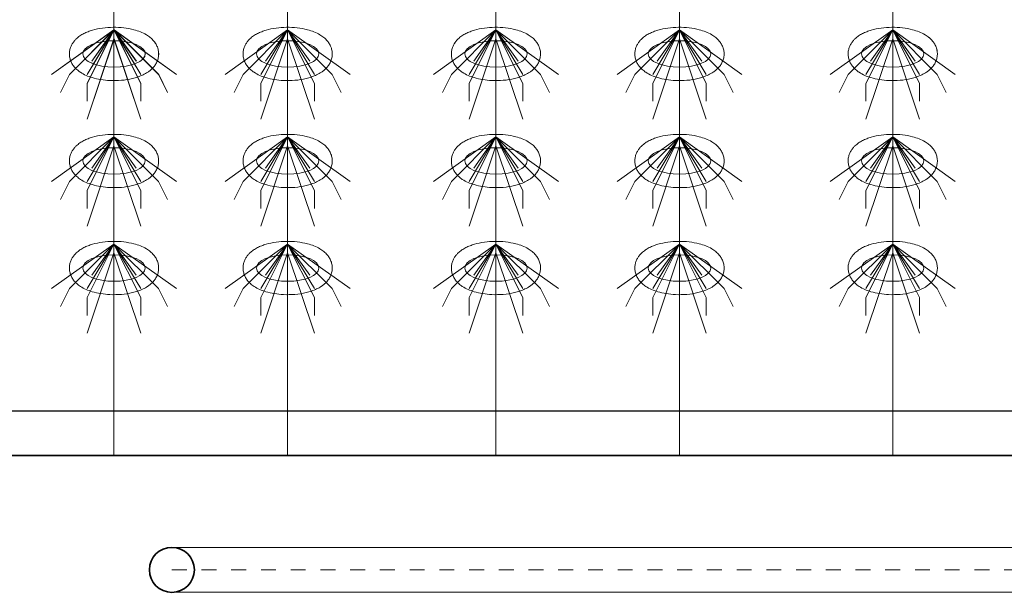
# Model space of a CAD drawing. Header units: metres. Extents: x 703769 to 722343, y 4313031 to 4317457.
# Tile 10 of 256: x 707629.12 to 707635.75, y 4313301.21 to 4313305.06. Entities that reach past the tile are written whole.
import ezdxf

# ---------------------------------------------------------------- set-up
doc = ezdxf.new("R2010")
doc.units = ezdxf.units.M
doc.header["$LTSCALE"] = 0.5
doc.linetypes.add('点画线', pattern=[18, 12, -2, 2, -2])
for name, color, linetype, lineweight in [('中心线层', 1, '点画线', 18), ('粗实线层', 7, 'Continuous', 35), ('设备', 6, 'Continuous', 18), ('风管', 4, 'Continuous', 18)]:
    doc.layers.add(name, color=color, linetype=linetype, lineweight=lineweight)

# ---------------------------------------------------------------- blocks, each defined once
blk = doc.blocks.new('hh_1')
at = {"layer": '设备'}
for p, q in [((-268840, 164960), (-268910, 164910)), ((-268840, 164960), (-268890, 164910)), ((-268840, 164960), (-268870, 164900)), ((-268840, 164960), (-268870, 164910)), ((-268840, 164960), (-268865, 164925)), ((-268840, 164960), (-268790, 164910)), ((-268840, 164960), (-268815, 164925)), ((-268840, 164960), (-268770, 164910)), ((-268840, 164960), (-268810, 164910)), ((-268840, 164960), (-268810, 164900)), ((-268840, 164950), (-268870, 164860)), ((-268840, 164950), (-268810, 164860)), ((-268890, 164910), (-268900, 164890)), ((-268790, 164910), (-268780, 164890)), ((-268870, 164900), (-268870, 164880)), ((-268810, 164900), (-268810, 164880))]:
    blk.add_line(p, q, dxfattribs=at)
blk = doc.blocks.new('dawda')
at = {"color": 7, "linetype": 'ByBlock', "lineweight": 30}
for p, q in [((521541.6, 31423.4), (525541.6, 31423.4)), ((521846.6, 31373.4), (525541.6, 31373.4))]:
    blk.add_line(p, q, dxfattribs=at)
at = {"color": 7}
blk.add_line((521541.6, 31373.4), (525541.6, 31373.4), dxfattribs=at)
at = {"layer": '中心线层', "color": 7}
blk.add_line((522578.1, 31245.2), (524525, 31245.2), dxfattribs=at)
at = {"layer": '粗实线层', "color": 7}
blk.add_circle((522578.1, 31245.2), 25.2, dxfattribs=at)
at = {"layer": '设备', "color": 7}
for p, q in [((522513.2, 33373.4), (522513.2, 31373.4)), ((522707.9, 33373.4), (522707.9, 31373.4)), ((522707.9, 33373.4), (522707.9, 31373.4)), ((522941.5, 33373.4), (522941.5, 31373.4)), ((523147.3, 33373.4), (523147.3, 31373.4)), ((523386.4, 33373.4), (523386.4, 31373.4))]:
    blk.add_line(p, q, dxfattribs=at)
for centre in [(522513.2, 31823.6), (522513.3, 31823.6), (522707.9, 31823.6), (522707.9, 31823.6), (522941.5, 31823.6), (522941.5, 31823.6), (523147.3, 31823.6), (523147.3, 31823.6), (523386.4, 31823.6), (523386.4, 31823.6), (522513.2, 31703.6), (522707.9, 31703.6), (522941.5, 31703.6), (523147.3, 31703.6), (523386.4, 31703.6), (522513.2, 31583.6), (522707.9, 31583.6), (522941.5, 31583.6), (523147.3, 31583.6), (523386.4, 31583.6)]:
    blk.add_ellipse(centre, major_axis=(-35, 0), ratio=0.42498, dxfattribs=at)
for points in [[(522463.2, 31823.6), (522463.2, 31825), (522463.4, 31826.4), (522463.9, 31829.1), (522464.3, 31830.4), (522465.2, 31832.8), (522465.8, 31834), (522467.1, 31836.1), (522467.8, 31837.1), (522469.3, 31838.9), (522470, 31839.7), (522472.2, 31841.7), (522473.5, 31842.8), (522476.4, 31844.8), (522477.9, 31845.7), (522480.9, 31847.2), (522482.5, 31847.9), (522485.7, 31849.2), (522487.4, 31849.7), (522492.7, 31851.3), (522496.4, 31852.1), (522504.2, 31853.2), (522508.2, 31853.4), (522516.2, 31853.5), (522520.2, 31853.3), (522528, 31852.4), (522531.8, 31851.7), (522538, 31850.1), (522540.4, 31849.3), (522545.1, 31847.5), (522547.3, 31846.4), (522551, 31844.2), (522552.5, 31843.2), (522555.3, 31840.9), (522556.6, 31839.6), (522558.7, 31837), (522559.6, 31835.8), (522561.1, 31833.2), (522561.7, 31831.8), (522562.7, 31828.7), (522563.1, 31827.1), (522563.3, 31823.8), (522563.3, 31822.1), (522562.8, 31818.8), (522562.4, 31817.2), (522561.2, 31814.2), (522560.5, 31812.9), (522558.9, 31810.4), (522558, 31809.3), (522556.2, 31807.2), (522555.2, 31806.3), (522553.2, 31804.6), (522552.2, 31803.8), (522549.4, 31802), (522547.6, 31801), (522543.9, 31799.2), (522542, 31798.5), (522538, 31797.1), (522536, 31796.5), (522529.9, 31795.1), (522525.7, 31794.4), (522517.3, 31793.7), (522512.9, 31793.6), (522505.2, 31794), (522501.8, 31794.3), (522495.1, 31795.4), (522491.9, 31796.1), (522486.4, 31797.8), (522484.1, 31798.6), (522479.7, 31800.5), (522477.6, 31801.7), (522474.2, 31803.9), (522472.8, 31805), (522470.2, 31807.3), (522469, 31808.6), (522467, 31811.3), (522466.2, 31812.5), (522464.9, 31815.1), (522464.3, 31816.6), (522463.5, 31819.6), (522463.3, 31821.2), (522463.2, 31823.1), (522463.2, 31823.4), (522463.2, 31823.6)], [(522463.2, 31823.6), (522463.2, 31825), (522463.4, 31826.4), (522463.9, 31829.1), (522464.3, 31830.4), (522465.2, 31832.8), (522465.8, 31834), (522467.1, 31836.1), (522467.8, 31837.1), (522469.3, 31838.9), (522470.1, 31839.7), (522472.2, 31841.7), (522473.6, 31842.8), (522476.4, 31844.8), (522477.9, 31845.7), (522480.9, 31847.2), (522482.5, 31847.9), (522485.7, 31849.2), (522487.4, 31849.7), (522492.7, 31851.3), (522496.4, 31852.1), (522504.2, 31853.2), (522508.2, 31853.4), (522516.2, 31853.5), (522520.2, 31853.3), (522528, 31852.4), (522531.8, 31851.7), (522538, 31850.1), (522540.4, 31849.3), (522545.1, 31847.5), (522547.3, 31846.4), (522551, 31844.2), (522552.5, 31843.2), (522555.3, 31840.9), (522556.6, 31839.6), (522558.8, 31837), (522559.6, 31835.8), (522561.1, 31833.2), (522561.7, 31831.8), (522562.7, 31828.7), (522563.1, 31827.1), (522563.4, 31823.8), (522563.3, 31822.1), (522562.8, 31818.8), (522562.4, 31817.2), (522561.2, 31814.2), (522560.5, 31812.9), (522558.9, 31810.4), (522558, 31809.3), (522556.2, 31807.2), (522555.2, 31806.3), (522553.2, 31804.6), (522552.2, 31803.8), (522549.4, 31802), (522547.6, 31801), (522543.9, 31799.2), (522542, 31798.5), (522538, 31797.1), (522536, 31796.5), (522529.9, 31795.1), (522525.7, 31794.4), (522517.3, 31793.7), (522512.9, 31793.6), (522505.2, 31794), (522501.8, 31794.3), (522495.1, 31795.4), (522491.9, 31796.1), (522486.4, 31797.8), (522484.1, 31798.6), (522479.7, 31800.5), (522477.6, 31801.7), (522474.2, 31803.9), (522472.8, 31805), (522470.2, 31807.3), (522469, 31808.6), (522467, 31811.3), (522466.2, 31812.5), (522464.9, 31815.1), (522464.3, 31816.6), (522463.5, 31819.6), (522463.3, 31821.2), (522463.2, 31823.1), (522463.2, 31823.4), (522463.2, 31823.6)], [(522657.9, 31823.6), (522657.9, 31825), (522658, 31826.4), (522658.5, 31829.1), (522658.9, 31830.4), (522659.9, 31832.8), (522660.5, 31834), (522661.8, 31836.1), (522662.5, 31837.1), (522663.9, 31838.9), (522664.7, 31839.7), (522666.8, 31841.7), (522668.2, 31842.8), (522671.1, 31844.8), (522672.5, 31845.7), (522675.6, 31847.2), (522677.2, 31847.9), (522680.4, 31849.2), (522682, 31849.7), (522687.3, 31851.3), (522691.1, 31852.1), (522698.8, 31853.2), (522702.8, 31853.4), (522710.8, 31853.5), (522714.8, 31853.3), (522722.7, 31852.4), (522726.5, 31851.7), (522732.6, 31850.1), (522735.1, 31849.3), (522739.8, 31847.5), (522742, 31846.4), (522745.7, 31844.2), (522747.1, 31843.2), (522749.9, 31840.9), (522751.3, 31839.6), (522753.4, 31837), (522754.2, 31835.8), (522755.7, 31833.2), (522756.4, 31831.8), (522757.4, 31828.7), (522757.7, 31827.1), (522758, 31823.8), (522758, 31822.1), (522757.5, 31818.8), (522757, 31817.2), (522755.9, 31814.2), (522755.1, 31812.9), (522753.6, 31810.4), (522752.7, 31809.3), (522750.8, 31807.2), (522749.9, 31806.3), (522747.9, 31804.6), (522746.8, 31803.8), (522744.1, 31802), (522742.3, 31801), (522738.5, 31799.2), (522736.6, 31798.5), (522732.7, 31797.1), (522730.6, 31796.5), (522724.6, 31795.1), (522720.4, 31794.4), (522711.9, 31793.7), (522707.6, 31793.6), (522699.9, 31794), (522696.4, 31794.3), (522689.8, 31795.4), (522686.6, 31796.1), (522681.1, 31797.8), (522678.8, 31798.6), (522674.4, 31800.5), (522672.2, 31801.7), (522668.8, 31803.9), (522667.5, 31805), (522664.9, 31807.3), (522663.6, 31808.6), (522661.7, 31811.3), (522660.9, 31812.5), (522659.6, 31815.1), (522659, 31816.6), (522658.2, 31819.6), (522657.9, 31821.2), (522657.9, 31823.1), (522657.9, 31823.4), (522657.9, 31823.6)], [(522657.9, 31823.6), (522657.9, 31825), (522658, 31826.4), (522658.5, 31829.1), (522658.9, 31830.4), (522659.9, 31832.8), (522660.5, 31834), (522661.8, 31836.1), (522662.5, 31837.1), (522663.9, 31838.9), (522664.7, 31839.7), (522666.8, 31841.7), (522668.2, 31842.8), (522671.1, 31844.8), (522672.6, 31845.7), (522675.6, 31847.2), (522677.2, 31847.9), (522680.4, 31849.2), (522682.1, 31849.7), (522687.3, 31851.3), (522691.1, 31852.1), (522698.9, 31853.2), (522702.8, 31853.4), (522710.8, 31853.5), (522714.8, 31853.3), (522722.7, 31852.4), (522726.5, 31851.7), (522732.6, 31850.1), (522735.1, 31849.3), (522739.8, 31847.5), (522742, 31846.4), (522745.7, 31844.2), (522747.1, 31843.2), (522749.9, 31840.9), (522751.3, 31839.6), (522753.4, 31837), (522754.2, 31835.8), (522755.7, 31833.2), (522756.4, 31831.8), (522757.4, 31828.7), (522757.7, 31827.1), (522758, 31823.8), (522758, 31822.1), (522757.5, 31818.8), (522757, 31817.2), (522755.9, 31814.2), (522755.2, 31812.9), (522753.6, 31810.4), (522752.7, 31809.3), (522750.8, 31807.2), (522749.9, 31806.3), (522747.9, 31804.6), (522746.8, 31803.8), (522744.1, 31802), (522742.3, 31801), (522738.6, 31799.2), (522736.6, 31798.5), (522732.7, 31797.1), (522730.6, 31796.5), (522724.6, 31795.1), (522720.4, 31794.4), (522711.9, 31793.7), (522707.6, 31793.6), (522699.9, 31794), (522696.5, 31794.3), (522689.8, 31795.4), (522686.6, 31796.1), (522681.1, 31797.8), (522678.8, 31798.6), (522674.4, 31800.5), (522672.3, 31801.7), (522668.8, 31803.9), (522667.5, 31805), (522664.9, 31807.3), (522663.6, 31808.6), (522661.7, 31811.3), (522660.9, 31812.5), (522659.6, 31815.1), (522659, 31816.6), (522658.2, 31819.6), (522657.9, 31821.2), (522657.9, 31823.1), (522657.9, 31823.4), (522657.9, 31823.6)], [(522891.5, 31823.6), (522891.5, 31825), (522891.6, 31826.4), (522892.1, 31829.1), (522892.5, 31830.4), (522893.5, 31832.8), (522894.1, 31834), (522895.3, 31836.1), (522896, 31837.1), (522897.5, 31838.9), (522898.3, 31839.7), (522900.4, 31841.7), (522901.8, 31842.8), (522904.7, 31844.8), (522906.1, 31845.7), (522909.2, 31847.2), (522910.8, 31847.9), (522914, 31849.2), (522915.6, 31849.7), (522920.9, 31851.3), (522924.7, 31852.1), (522932.4, 31853.2), (522936.4, 31853.4), (522944.4, 31853.5), (522948.4, 31853.3), (522956.2, 31852.4), (522960.1, 31851.7), (522966.2, 31850.1), (522968.7, 31849.3), (522973.3, 31847.5), (522975.6, 31846.4), (522979.3, 31844.2), (522980.7, 31843.2), (522983.5, 31840.9), (522984.9, 31839.6), (522987, 31837), (522987.8, 31835.8), (522989.3, 31833.2), (522990, 31831.8), (522991, 31828.7), (522991.3, 31827.1), (522991.6, 31823.8), (522991.5, 31822.1), (522991, 31818.8), (522990.6, 31817.2), (522989.5, 31814.2), (522988.7, 31812.9), (522987.1, 31810.4), (522986.3, 31809.3), (522984.4, 31807.2), (522983.5, 31806.3), (522981.5, 31804.6), (522980.4, 31803.8), (522977.6, 31802), (522975.9, 31801), (522972.1, 31799.2), (522970.2, 31798.5), (522966.3, 31797.1), (522964.2, 31796.5), (522958.2, 31795.1), (522954, 31794.4), (522945.5, 31793.7), (522941.2, 31793.6), (522933.5, 31794), (522930, 31794.3), (522923.4, 31795.4), (522920.2, 31796.1), (522914.7, 31797.8), (522912.4, 31798.6), (522908, 31800.5), (522905.8, 31801.7), (522902.4, 31803.9), (522901, 31805), (522898.4, 31807.3), (522897.2, 31808.6), (522895.2, 31811.3), (522894.5, 31812.5), (522893.2, 31815.1), (522892.6, 31816.6), (522891.8, 31819.6), (522891.5, 31821.2), (522891.5, 31823.1), (522891.5, 31823.4), (522891.5, 31823.6)], [(522891.5, 31823.6), (522891.5, 31825), (522891.6, 31826.4), (522892.1, 31829.1), (522892.5, 31830.4), (522893.5, 31832.8), (522894.1, 31834), (522895.4, 31836.1), (522896, 31837.1), (522897.5, 31838.9), (522898.3, 31839.7), (522900.4, 31841.7), (522901.8, 31842.8), (522904.7, 31844.8), (522906.1, 31845.7), (522909.2, 31847.2), (522910.8, 31847.9), (522914, 31849.2), (522915.6, 31849.7), (522920.9, 31851.3), (522924.7, 31852.1), (522932.4, 31853.2), (522936.4, 31853.4), (522944.4, 31853.5), (522948.4, 31853.3), (522956.3, 31852.4), (522960.1, 31851.7), (522966.2, 31850.1), (522968.7, 31849.3), (522973.3, 31847.5), (522975.6, 31846.4), (522979.3, 31844.2), (522980.7, 31843.2), (522983.5, 31840.9), (522984.9, 31839.6), (522987, 31837), (522987.8, 31835.8), (522989.3, 31833.2), (522990, 31831.8), (522991, 31828.7), (522991.3, 31827.1), (522991.6, 31823.8), (522991.5, 31822.1), (522991, 31818.8), (522990.6, 31817.2), (522989.5, 31814.2), (522988.7, 31812.9), (522987.2, 31810.4), (522986.3, 31809.3), (522984.4, 31807.2), (522983.5, 31806.3), (522981.5, 31804.6), (522980.4, 31803.8), (522977.7, 31802), (522975.9, 31801), (522972.1, 31799.2), (522970.2, 31798.5), (522966.3, 31797.1), (522964.2, 31796.5), (522958.2, 31795.1), (522954, 31794.4), (522945.5, 31793.7), (522941.2, 31793.6), (522933.5, 31794), (522930, 31794.3), (522923.4, 31795.4), (522920.2, 31796.1), (522914.7, 31797.8), (522912.4, 31798.6), (522908, 31800.5), (522905.8, 31801.7), (522902.4, 31803.9), (522901, 31805), (522898.4, 31807.3), (522897.2, 31808.6), (522895.2, 31811.3), (522894.5, 31812.5), (522893.2, 31815.1), (522892.6, 31816.6), (522891.8, 31819.6), (522891.5, 31821.2), (522891.5, 31823.1), (522891.5, 31823.4), (522891.5, 31823.6)], [(523097.2, 31823.6), (523097.2, 31825), (523097.4, 31826.4), (523097.9, 31829.1), (523098.3, 31830.4), (523099.3, 31832.8), (523099.9, 31834), (523101.1, 31836.1), (523101.8, 31837.1), (523103.3, 31838.9), (523104.1, 31839.7), (523106.2, 31841.7), (523107.6, 31842.8), (523110.4, 31844.8), (523111.9, 31845.7), (523115, 31847.2), (523116.5, 31847.9), (523119.8, 31849.2), (523121.4, 31849.7), (523126.7, 31851.3), (523130.5, 31852.1), (523138.2, 31853.2), (523142.2, 31853.4), (523150.2, 31853.5), (523154.2, 31853.3), (523162, 31852.4), (523165.8, 31851.7), (523172, 31850.1), (523174.4, 31849.3), (523179.1, 31847.5), (523181.4, 31846.4), (523185, 31844.2), (523186.5, 31843.2), (523189.3, 31840.9), (523190.6, 31839.6), (523192.8, 31837), (523193.6, 31835.8), (523195.1, 31833.2), (523195.8, 31831.8), (523196.8, 31828.7), (523197.1, 31827.1), (523197.4, 31823.8), (523197.3, 31822.1), (523196.8, 31818.8), (523196.4, 31817.2), (523195.2, 31814.2), (523194.5, 31812.9), (523192.9, 31810.4), (523192.1, 31809.3), (523190.2, 31807.2), (523189.2, 31806.3), (523187.2, 31804.6), (523186.2, 31803.8), (523183.4, 31802), (523181.6, 31801), (523177.9, 31799.2), (523176, 31798.5), (523172, 31797.1), (523170, 31796.5), (523163.9, 31795.1), (523159.8, 31794.4), (523151.3, 31793.7), (523147, 31793.6), (523139.2, 31794), (523135.8, 31794.3), (523129.2, 31795.4), (523125.9, 31796.1), (523120.5, 31797.8), (523118.2, 31798.6), (523113.7, 31800.5), (523111.6, 31801.7), (523108.2, 31803.9), (523106.8, 31805), (523104.2, 31807.3), (523103, 31808.6), (523101, 31811.3), (523100.3, 31812.5), (523098.9, 31815.1), (523098.4, 31816.6), (523097.6, 31819.6), (523097.3, 31821.2), (523097.2, 31823.1), (523097.2, 31823.4), (523097.2, 31823.6)], [(523097.2, 31823.6), (523097.2, 31825), (523097.4, 31826.4), (523097.9, 31829.1), (523098.3, 31830.4), (523099.3, 31832.8), (523099.9, 31834), (523101.1, 31836.1), (523101.8, 31837.1), (523103.3, 31838.9), (523104.1, 31839.7), (523106.2, 31841.7), (523107.6, 31842.8), (523110.4, 31844.8), (523111.9, 31845.7), (523115, 31847.2), (523116.5, 31847.9), (523119.8, 31849.2), (523121.4, 31849.7), (523126.7, 31851.3), (523130.5, 31852.1), (523138.2, 31853.2), (523142.2, 31853.4), (523150.2, 31853.5), (523154.2, 31853.3), (523162, 31852.4), (523165.9, 31851.7), (523172, 31850.1), (523174.4, 31849.3), (523179.1, 31847.5), (523181.4, 31846.4), (523185, 31844.2), (523186.5, 31843.2), (523189.3, 31840.9), (523190.6, 31839.6), (523192.8, 31837), (523193.6, 31835.8), (523195.1, 31833.2), (523195.8, 31831.8), (523196.8, 31828.7), (523197.1, 31827.1), (523197.4, 31823.8), (523197.3, 31822.1), (523196.8, 31818.8), (523196.4, 31817.2), (523195.2, 31814.2), (523194.5, 31812.9), (523192.9, 31810.4), (523192.1, 31809.3), (523190.2, 31807.2), (523189.2, 31806.3), (523187.2, 31804.6), (523186.2, 31803.8), (523183.4, 31802), (523181.6, 31801), (523177.9, 31799.2), (523176, 31798.5), (523172, 31797.1), (523170, 31796.5), (523163.9, 31795.1), (523159.8, 31794.4), (523151.3, 31793.7), (523147, 31793.6), (523139.2, 31794), (523135.8, 31794.3), (523129.2, 31795.4), (523125.9, 31796.1), (523120.5, 31797.8), (523118.2, 31798.6), (523113.8, 31800.5), (523111.6, 31801.7), (523108.2, 31803.9), (523106.8, 31805), (523104.2, 31807.3), (523103, 31808.6), (523101, 31811.3), (523100.3, 31812.5), (523098.9, 31815.1), (523098.4, 31816.6), (523097.6, 31819.6), (523097.3, 31821.2), (523097.3, 31823.1), (523097.2, 31823.4), (523097.2, 31823.6)], [(523336.4, 31823.6), (523336.4, 31825), (523336.5, 31826.4), (523337.1, 31829.1), (523337.5, 31830.4), (523338.4, 31832.8), (523339, 31834), (523340.3, 31836.1), (523341, 31837.1), (523342.5, 31838.9), (523343.2, 31839.7), (523345.4, 31841.7), (523346.7, 31842.8), (523349.6, 31844.8), (523351.1, 31845.7), (523354.1, 31847.2), (523355.7, 31847.9), (523358.9, 31849.2), (523360.6, 31849.7), (523365.9, 31851.3), (523369.6, 31852.1), (523377.4, 31853.2), (523381.4, 31853.4), (523389.4, 31853.5), (523393.4, 31853.3), (523401.2, 31852.4), (523405, 31851.7), (523411.2, 31850.1), (523413.6, 31849.3), (523418.3, 31847.5), (523420.5, 31846.4), (523424.2, 31844.2), (523425.6, 31843.2), (523428.5, 31840.9), (523429.8, 31839.6), (523431.9, 31837), (523432.8, 31835.8), (523434.3, 31833.2), (523434.9, 31831.8), (523435.9, 31828.7), (523436.2, 31827.1), (523436.5, 31823.8), (523436.5, 31822.1), (523436, 31818.8), (523435.5, 31817.2), (523434.4, 31814.2), (523433.7, 31812.9), (523432.1, 31810.4), (523431.2, 31809.3), (523429.4, 31807.2), (523428.4, 31806.3), (523426.4, 31804.6), (523425.4, 31803.8), (523422.6, 31802), (523420.8, 31801), (523417.1, 31799.2), (523415.2, 31798.5), (523411.2, 31797.1), (523409.2, 31796.5), (523403.1, 31795.1), (523398.9, 31794.4), (523390.4, 31793.7), (523386.1, 31793.6), (523378.4, 31794), (523375, 31794.3), (523368.3, 31795.4), (523365.1, 31796.1), (523359.6, 31797.8), (523357.3, 31798.6), (523352.9, 31800.5), (523350.8, 31801.7), (523347.3, 31803.9), (523346, 31805), (523343.4, 31807.3), (523342.1, 31808.6), (523340.2, 31811.3), (523339.4, 31812.5), (523338.1, 31815.1), (523337.5, 31816.6), (523336.7, 31819.6), (523336.5, 31821.2), (523336.4, 31823.1), (523336.4, 31823.4), (523336.4, 31823.6)], [(523336.4, 31823.6), (523336.4, 31825), (523336.5, 31826.4), (523337.1, 31829.1), (523337.5, 31830.4), (523338.4, 31832.8), (523339, 31834), (523340.3, 31836.1), (523341, 31837.1), (523342.5, 31838.9), (523343.2, 31839.7), (523345.4, 31841.7), (523346.7, 31842.8), (523349.6, 31844.8), (523351.1, 31845.7), (523354.1, 31847.2), (523355.7, 31847.9), (523358.9, 31849.2), (523360.6, 31849.7), (523365.9, 31851.3), (523369.6, 31852.1), (523377.4, 31853.2), (523381.4, 31853.4), (523389.4, 31853.5), (523393.4, 31853.3), (523401.2, 31852.4), (523405, 31851.7), (523411.2, 31850.1), (523413.6, 31849.3), (523418.3, 31847.5), (523420.5, 31846.4), (523424.2, 31844.2), (523425.7, 31843.2), (523428.5, 31840.9), (523429.8, 31839.6), (523431.9, 31837), (523432.8, 31835.8), (523434.3, 31833.2), (523434.9, 31831.8), (523435.9, 31828.7), (523436.3, 31827.1), (523436.5, 31823.8), (523436.5, 31822.1), (523436, 31818.8), (523435.5, 31817.2), (523434.4, 31814.2), (523433.7, 31812.9), (523432.1, 31810.4), (523431.2, 31809.3), (523429.4, 31807.2), (523428.4, 31806.3), (523426.4, 31804.6), (523425.4, 31803.8), (523422.6, 31802), (523420.8, 31801), (523417.1, 31799.2), (523415.2, 31798.5), (523411.2, 31797.1), (523409.2, 31796.5), (523403.1, 31795.1), (523398.9, 31794.4), (523390.4, 31793.7), (523386.1, 31793.6), (523378.4, 31794), (523375, 31794.3), (523368.3, 31795.4), (523365.1, 31796.1), (523359.6, 31797.8), (523357.3, 31798.6), (523352.9, 31800.5), (523350.8, 31801.7), (523347.3, 31803.9), (523346, 31805), (523343.4, 31807.3), (523342.1, 31808.6), (523340.2, 31811.3), (523339.4, 31812.5), (523338.1, 31815.1), (523337.5, 31816.6), (523336.7, 31819.6), (523336.5, 31821.2), (523336.4, 31823.1), (523336.4, 31823.4), (523336.4, 31823.6)], [(522463.2, 31703.6), (522463.2, 31705), (522463.4, 31706.4), (522463.9, 31709.1), (522464.3, 31710.4), (522465.2, 31712.8), (522465.8, 31714), (522467.1, 31716.1), (522467.8, 31717.1), (522469.3, 31718.9), (522470, 31719.7), (522472.2, 31721.7), (522473.5, 31722.8), (522476.4, 31724.8), (522477.9, 31725.7), (522480.9, 31727.2), (522482.5, 31727.9), (522485.7, 31729.2), (522487.4, 31729.7), (522492.7, 31731.3), (522496.4, 31732.1), (522504.2, 31733.2), (522508.2, 31733.4), (522516.2, 31733.5), (522520.2, 31733.3), (522528, 31732.4), (522531.8, 31731.7), (522538, 31730.1), (522540.4, 31729.3), (522545.1, 31727.5), (522547.3, 31726.4), (522551, 31724.2), (522552.5, 31723.2), (522555.3, 31720.9), (522556.6, 31719.6), (522558.7, 31717), (522559.6, 31715.8), (522561.1, 31713.2), (522561.7, 31711.8), (522562.7, 31708.7), (522563.1, 31707.1), (522563.3, 31703.8), (522563.3, 31702.1), (522562.8, 31698.8), (522562.4, 31697.2), (522561.2, 31694.2), (522560.5, 31692.9), (522558.9, 31690.4), (522558, 31689.3), (522556.2, 31687.2), (522555.2, 31686.3), (522553.2, 31684.6), (522552.2, 31683.8), (522549.4, 31682), (522547.6, 31681), (522543.9, 31679.2), (522542, 31678.5), (522538, 31677.1), (522536, 31676.5), (522529.9, 31675.1), (522525.7, 31674.4), (522517.3, 31673.7), (522512.9, 31673.6), (522505.2, 31674), (522501.8, 31674.3), (522495.1, 31675.4), (522491.9, 31676.1), (522486.4, 31677.8), (522484.1, 31678.6), (522479.7, 31680.5), (522477.6, 31681.7), (522474.2, 31683.9), (522472.8, 31685), (522470.2, 31687.3), (522469, 31688.6), (522467, 31691.3), (522466.2, 31692.5), (522464.9, 31695.1), (522464.3, 31696.6), (522463.5, 31699.6), (522463.3, 31701.2), (522463.2, 31703.1), (522463.2, 31703.4), (522463.2, 31703.6)], [(522657.9, 31703.6), (522657.9, 31705), (522658, 31706.4), (522658.5, 31709.1), (522658.9, 31710.4), (522659.9, 31712.8), (522660.5, 31714), (522661.8, 31716.1), (522662.5, 31717.1), (522663.9, 31718.9), (522664.7, 31719.7), (522666.8, 31721.7), (522668.2, 31722.8), (522671.1, 31724.8), (522672.5, 31725.7), (522675.6, 31727.2), (522677.2, 31727.9), (522680.4, 31729.2), (522682, 31729.7), (522687.3, 31731.3), (522691.1, 31732.1), (522698.8, 31733.2), (522702.8, 31733.4), (522710.8, 31733.5), (522714.8, 31733.3), (522722.7, 31732.4), (522726.5, 31731.7), (522732.6, 31730.1), (522735.1, 31729.3), (522739.8, 31727.5), (522742, 31726.4), (522745.7, 31724.2), (522747.1, 31723.2), (522749.9, 31720.9), (522751.3, 31719.6), (522753.4, 31717), (522754.2, 31715.8), (522755.7, 31713.2), (522756.4, 31711.8), (522757.4, 31708.7), (522757.7, 31707.1), (522758, 31703.8), (522758, 31702.1), (522757.5, 31698.8), (522757, 31697.2), (522755.9, 31694.2), (522755.1, 31692.9), (522753.6, 31690.4), (522752.7, 31689.3), (522750.8, 31687.2), (522749.9, 31686.3), (522747.9, 31684.6), (522746.8, 31683.8), (522744.1, 31682), (522742.3, 31681), (522738.5, 31679.2), (522736.6, 31678.5), (522732.7, 31677.1), (522730.6, 31676.5), (522724.6, 31675.1), (522720.4, 31674.4), (522711.9, 31673.7), (522707.6, 31673.6), (522699.9, 31674), (522696.4, 31674.3), (522689.8, 31675.4), (522686.6, 31676.1), (522681.1, 31677.8), (522678.8, 31678.6), (522674.4, 31680.5), (522672.2, 31681.7), (522668.8, 31683.9), (522667.5, 31685), (522664.9, 31687.3), (522663.6, 31688.6), (522661.7, 31691.3), (522660.9, 31692.5), (522659.6, 31695.1), (522659, 31696.6), (522658.2, 31699.6), (522657.9, 31701.2), (522657.9, 31703.1), (522657.9, 31703.4), (522657.9, 31703.6)], [(522891.5, 31703.6), (522891.5, 31705), (522891.6, 31706.4), (522892.1, 31709.1), (522892.5, 31710.4), (522893.5, 31712.8), (522894.1, 31714), (522895.3, 31716.1), (522896, 31717.1), (522897.5, 31718.9), (522898.3, 31719.7), (522900.4, 31721.7), (522901.8, 31722.8), (522904.7, 31724.8), (522906.1, 31725.7), (522909.2, 31727.2), (522910.8, 31727.9), (522914, 31729.2), (522915.6, 31729.7), (522920.9, 31731.3), (522924.7, 31732.1), (522932.4, 31733.2), (522936.4, 31733.4), (522944.4, 31733.5), (522948.4, 31733.3), (522956.2, 31732.4), (522960.1, 31731.7), (522966.2, 31730.1), (522968.7, 31729.3), (522973.3, 31727.5), (522975.6, 31726.4), (522979.3, 31724.2), (522980.7, 31723.2), (522983.5, 31720.9), (522984.9, 31719.6), (522987, 31717), (522987.8, 31715.8), (522989.3, 31713.2), (522990, 31711.8), (522991, 31708.7), (522991.3, 31707.1), (522991.6, 31703.8), (522991.5, 31702.1), (522991, 31698.8), (522990.6, 31697.2), (522989.5, 31694.2), (522988.7, 31692.9), (522987.1, 31690.4), (522986.3, 31689.3), (522984.4, 31687.2), (522983.5, 31686.3), (522981.5, 31684.6), (522980.4, 31683.8), (522977.6, 31682), (522975.9, 31681), (522972.1, 31679.2), (522970.2, 31678.5), (522966.3, 31677.1), (522964.2, 31676.5), (522958.2, 31675.1), (522954, 31674.4), (522945.5, 31673.7), (522941.2, 31673.6), (522933.5, 31674), (522930, 31674.3), (522923.4, 31675.4), (522920.2, 31676.1), (522914.7, 31677.8), (522912.4, 31678.6), (522908, 31680.5), (522905.8, 31681.7), (522902.4, 31683.9), (522901, 31685), (522898.4, 31687.3), (522897.2, 31688.6), (522895.2, 31691.3), (522894.5, 31692.5), (522893.2, 31695.1), (522892.6, 31696.6), (522891.8, 31699.6), (522891.5, 31701.2), (522891.5, 31703.1), (522891.5, 31703.4), (522891.5, 31703.6)], [(523097.2, 31703.6), (523097.2, 31705), (523097.4, 31706.4), (523097.9, 31709.1), (523098.3, 31710.4), (523099.3, 31712.8), (523099.9, 31714), (523101.1, 31716.1), (523101.8, 31717.1), (523103.3, 31718.9), (523104.1, 31719.7), (523106.2, 31721.7), (523107.6, 31722.8), (523110.4, 31724.8), (523111.9, 31725.7), (523115, 31727.2), (523116.5, 31727.9), (523119.8, 31729.2), (523121.4, 31729.7), (523126.7, 31731.3), (523130.5, 31732.1), (523138.2, 31733.2), (523142.2, 31733.4), (523150.2, 31733.5), (523154.2, 31733.3), (523162, 31732.4), (523165.8, 31731.7), (523172, 31730.1), (523174.4, 31729.3), (523179.1, 31727.5), (523181.4, 31726.4), (523185, 31724.2), (523186.5, 31723.2), (523189.3, 31720.9), (523190.6, 31719.6), (523192.8, 31717), (523193.6, 31715.8), (523195.1, 31713.2), (523195.8, 31711.8), (523196.8, 31708.7), (523197.1, 31707.1), (523197.4, 31703.8), (523197.3, 31702.1), (523196.8, 31698.8), (523196.4, 31697.2), (523195.2, 31694.2), (523194.5, 31692.9), (523192.9, 31690.4), (523192.1, 31689.3), (523190.2, 31687.2), (523189.2, 31686.3), (523187.2, 31684.6), (523186.2, 31683.8), (523183.4, 31682), (523181.6, 31681), (523177.9, 31679.2), (523176, 31678.5), (523172, 31677.1), (523170, 31676.5), (523163.9, 31675.1), (523159.8, 31674.4), (523151.3, 31673.7), (523147, 31673.6), (523139.2, 31674), (523135.8, 31674.3), (523129.2, 31675.4), (523125.9, 31676.1), (523120.5, 31677.8), (523118.2, 31678.6), (523113.7, 31680.5), (523111.6, 31681.7), (523108.2, 31683.9), (523106.8, 31685), (523104.2, 31687.3), (523103, 31688.6), (523101, 31691.3), (523100.3, 31692.5), (523098.9, 31695.1), (523098.4, 31696.6), (523097.6, 31699.6), (523097.3, 31701.2), (523097.2, 31703.1), (523097.2, 31703.4), (523097.2, 31703.6)], [(523336.4, 31703.6), (523336.4, 31705), (523336.5, 31706.4), (523337.1, 31709.1), (523337.5, 31710.4), (523338.4, 31712.8), (523339, 31714), (523340.3, 31716.1), (523341, 31717.1), (523342.5, 31718.9), (523343.2, 31719.7), (523345.4, 31721.7), (523346.7, 31722.8), (523349.6, 31724.8), (523351.1, 31725.7), (523354.1, 31727.2), (523355.7, 31727.9), (523358.9, 31729.2), (523360.6, 31729.7), (523365.9, 31731.3), (523369.6, 31732.1), (523377.4, 31733.2), (523381.4, 31733.4), (523389.4, 31733.5), (523393.4, 31733.3), (523401.2, 31732.4), (523405, 31731.7), (523411.2, 31730.1), (523413.6, 31729.3), (523418.3, 31727.5), (523420.5, 31726.4), (523424.2, 31724.2), (523425.6, 31723.2), (523428.5, 31720.9), (523429.8, 31719.6), (523431.9, 31717), (523432.8, 31715.8), (523434.3, 31713.2), (523434.9, 31711.8), (523435.9, 31708.7), (523436.2, 31707.1), (523436.5, 31703.8), (523436.5, 31702.1), (523436, 31698.8), (523435.5, 31697.2), (523434.4, 31694.2), (523433.7, 31692.9), (523432.1, 31690.4), (523431.2, 31689.3), (523429.4, 31687.2), (523428.4, 31686.3), (523426.4, 31684.6), (523425.4, 31683.8), (523422.6, 31682), (523420.8, 31681), (523417.1, 31679.2), (523415.2, 31678.5), (523411.2, 31677.1), (523409.2, 31676.5), (523403.1, 31675.1), (523398.9, 31674.4), (523390.4, 31673.7), (523386.1, 31673.6), (523378.4, 31674), (523375, 31674.3), (523368.3, 31675.4), (523365.1, 31676.1), (523359.6, 31677.8), (523357.3, 31678.6), (523352.9, 31680.5), (523350.8, 31681.7), (523347.3, 31683.9), (523346, 31685), (523343.4, 31687.3), (523342.1, 31688.6), (523340.2, 31691.3), (523339.4, 31692.5), (523338.1, 31695.1), (523337.5, 31696.6), (523336.7, 31699.6), (523336.5, 31701.2), (523336.4, 31703.1), (523336.4, 31703.4), (523336.4, 31703.6)], [(522463.2, 31583.6), (522463.2, 31585), (522463.4, 31586.4), (522463.9, 31589.1), (522464.3, 31590.4), (522465.2, 31592.8), (522465.8, 31594), (522467.1, 31596.1), (522467.8, 31597.1), (522469.3, 31598.9), (522470, 31599.7), (522472.2, 31601.7), (522473.5, 31602.8), (522476.4, 31604.8), (522477.9, 31605.7), (522480.9, 31607.2), (522482.5, 31607.9), (522485.7, 31609.2), (522487.4, 31609.7), (522492.7, 31611.3), (522496.4, 31612.1), (522504.2, 31613.2), (522508.2, 31613.4), (522516.2, 31613.5), (522520.2, 31613.3), (522528, 31612.4), (522531.8, 31611.7), (522538, 31610.1), (522540.4, 31609.3), (522545.1, 31607.5), (522547.3, 31606.4), (522551, 31604.2), (522552.5, 31603.2), (522555.3, 31600.9), (522556.6, 31599.6), (522558.7, 31597), (522559.6, 31595.8), (522561.1, 31593.2), (522561.7, 31591.8), (522562.7, 31588.7), (522563.1, 31587.1), (522563.3, 31583.8), (522563.3, 31582.1), (522562.8, 31578.8), (522562.4, 31577.2), (522561.2, 31574.2), (522560.5, 31572.9), (522558.9, 31570.4), (522558, 31569.3), (522556.2, 31567.2), (522555.2, 31566.3), (522553.2, 31564.6), (522552.2, 31563.8), (522549.4, 31562), (522547.6, 31561), (522543.9, 31559.2), (522542, 31558.5), (522538, 31557.1), (522536, 31556.5), (522529.9, 31555.1), (522525.7, 31554.4), (522517.3, 31553.7), (522512.9, 31553.6), (522505.2, 31554), (522501.8, 31554.3), (522495.1, 31555.4), (522491.9, 31556.1), (522486.4, 31557.8), (522484.1, 31558.6), (522479.7, 31560.5), (522477.6, 31561.7), (522474.2, 31563.9), (522472.8, 31565), (522470.2, 31567.3), (522469, 31568.6), (522467, 31571.3), (522466.2, 31572.5), (522464.9, 31575.1), (522464.3, 31576.6), (522463.5, 31579.6), (522463.3, 31581.2), (522463.2, 31583.1), (522463.2, 31583.4), (522463.2, 31583.6)], [(522657.9, 31583.6), (522657.9, 31585), (522658, 31586.4), (522658.5, 31589.1), (522658.9, 31590.4), (522659.9, 31592.8), (522660.5, 31594), (522661.8, 31596.1), (522662.5, 31597.1), (522663.9, 31598.9), (522664.7, 31599.7), (522666.8, 31601.7), (522668.2, 31602.8), (522671.1, 31604.8), (522672.5, 31605.7), (522675.6, 31607.2), (522677.2, 31607.9), (522680.4, 31609.2), (522682, 31609.7), (522687.3, 31611.3), (522691.1, 31612.1), (522698.8, 31613.2), (522702.8, 31613.4), (522710.8, 31613.5), (522714.8, 31613.3), (522722.7, 31612.4), (522726.5, 31611.7), (522732.6, 31610.1), (522735.1, 31609.3), (522739.8, 31607.5), (522742, 31606.4), (522745.7, 31604.2), (522747.1, 31603.2), (522749.9, 31600.9), (522751.3, 31599.6), (522753.4, 31597), (522754.2, 31595.8), (522755.7, 31593.2), (522756.4, 31591.8), (522757.4, 31588.7), (522757.7, 31587.1), (522758, 31583.8), (522758, 31582.1), (522757.5, 31578.8), (522757, 31577.2), (522755.9, 31574.2), (522755.1, 31572.9), (522753.6, 31570.4), (522752.7, 31569.3), (522750.8, 31567.2), (522749.9, 31566.3), (522747.9, 31564.6), (522746.8, 31563.8), (522744.1, 31562), (522742.3, 31561), (522738.5, 31559.2), (522736.6, 31558.5), (522732.7, 31557.1), (522730.6, 31556.5), (522724.6, 31555.1), (522720.4, 31554.4), (522711.9, 31553.7), (522707.6, 31553.6), (522699.9, 31554), (522696.4, 31554.3), (522689.8, 31555.4), (522686.6, 31556.1), (522681.1, 31557.8), (522678.8, 31558.6), (522674.4, 31560.5), (522672.2, 31561.7), (522668.8, 31563.9), (522667.5, 31565), (522664.9, 31567.3), (522663.6, 31568.6), (522661.7, 31571.3), (522660.9, 31572.5), (522659.6, 31575.1), (522659, 31576.6), (522658.2, 31579.6), (522657.9, 31581.2), (522657.9, 31583.1), (522657.9, 31583.4), (522657.9, 31583.6)], [(522891.5, 31583.6), (522891.5, 31585), (522891.6, 31586.4), (522892.1, 31589.1), (522892.5, 31590.4), (522893.5, 31592.8), (522894.1, 31594), (522895.3, 31596.1), (522896, 31597.1), (522897.5, 31598.9), (522898.3, 31599.7), (522900.4, 31601.7), (522901.8, 31602.8), (522904.7, 31604.8), (522906.1, 31605.7), (522909.2, 31607.2), (522910.8, 31607.9), (522914, 31609.2), (522915.6, 31609.7), (522920.9, 31611.3), (522924.7, 31612.1), (522932.4, 31613.2), (522936.4, 31613.4), (522944.4, 31613.5), (522948.4, 31613.3), (522956.2, 31612.4), (522960.1, 31611.7), (522966.2, 31610.1), (522968.7, 31609.3), (522973.3, 31607.5), (522975.6, 31606.4), (522979.3, 31604.2), (522980.7, 31603.2), (522983.5, 31600.9), (522984.9, 31599.6), (522987, 31597), (522987.8, 31595.8), (522989.3, 31593.2), (522990, 31591.8), (522991, 31588.7), (522991.3, 31587.1), (522991.6, 31583.8), (522991.5, 31582.1), (522991, 31578.8), (522990.6, 31577.2), (522989.5, 31574.2), (522988.7, 31572.9), (522987.1, 31570.4), (522986.3, 31569.3), (522984.4, 31567.2), (522983.5, 31566.3), (522981.5, 31564.6), (522980.4, 31563.8), (522977.6, 31562), (522975.9, 31561), (522972.1, 31559.2), (522970.2, 31558.5), (522966.3, 31557.1), (522964.2, 31556.5), (522958.2, 31555.1), (522954, 31554.4), (522945.5, 31553.7), (522941.2, 31553.6), (522933.5, 31554), (522930, 31554.3), (522923.4, 31555.4), (522920.2, 31556.1), (522914.7, 31557.8), (522912.4, 31558.6), (522908, 31560.5), (522905.8, 31561.7), (522902.4, 31563.9), (522901, 31565), (522898.4, 31567.3), (522897.2, 31568.6), (522895.2, 31571.3), (522894.5, 31572.5), (522893.2, 31575.1), (522892.6, 31576.6), (522891.8, 31579.6), (522891.5, 31581.2), (522891.5, 31583.1), (522891.5, 31583.4), (522891.5, 31583.6)], [(523097.2, 31583.6), (523097.2, 31585), (523097.4, 31586.4), (523097.9, 31589.1), (523098.3, 31590.4), (523099.3, 31592.8), (523099.9, 31594), (523101.1, 31596.1), (523101.8, 31597.1), (523103.3, 31598.9), (523104.1, 31599.7), (523106.2, 31601.7), (523107.6, 31602.8), (523110.4, 31604.8), (523111.9, 31605.7), (523115, 31607.2), (523116.5, 31607.9), (523119.8, 31609.2), (523121.4, 31609.7), (523126.7, 31611.3), (523130.5, 31612.1), (523138.2, 31613.2), (523142.2, 31613.4), (523150.2, 31613.5), (523154.2, 31613.3), (523162, 31612.4), (523165.8, 31611.7), (523172, 31610.1), (523174.4, 31609.3), (523179.1, 31607.5), (523181.4, 31606.4), (523185, 31604.2), (523186.5, 31603.2), (523189.3, 31600.9), (523190.6, 31599.6), (523192.8, 31597), (523193.6, 31595.8), (523195.1, 31593.2), (523195.8, 31591.8), (523196.8, 31588.7), (523197.1, 31587.1), (523197.4, 31583.8), (523197.3, 31582.1), (523196.8, 31578.8), (523196.4, 31577.2), (523195.2, 31574.2), (523194.5, 31572.9), (523192.9, 31570.4), (523192.1, 31569.3), (523190.2, 31567.2), (523189.2, 31566.3), (523187.2, 31564.6), (523186.2, 31563.8), (523183.4, 31562), (523181.6, 31561), (523177.9, 31559.2), (523176, 31558.5), (523172, 31557.1), (523170, 31556.5), (523163.9, 31555.1), (523159.8, 31554.4), (523151.3, 31553.7), (523147, 31553.6), (523139.2, 31554), (523135.8, 31554.3), (523129.2, 31555.4), (523125.9, 31556.1), (523120.5, 31557.8), (523118.2, 31558.6), (523113.7, 31560.5), (523111.6, 31561.7), (523108.2, 31563.9), (523106.8, 31565), (523104.2, 31567.3), (523103, 31568.6), (523101, 31571.3), (523100.3, 31572.5), (523098.9, 31575.1), (523098.4, 31576.6), (523097.6, 31579.6), (523097.3, 31581.2), (523097.2, 31583.1), (523097.2, 31583.4), (523097.2, 31583.6)], [(523336.4, 31583.6), (523336.4, 31585), (523336.5, 31586.4), (523337.1, 31589.1), (523337.5, 31590.4), (523338.4, 31592.8), (523339, 31594), (523340.3, 31596.1), (523341, 31597.1), (523342.5, 31598.9), (523343.2, 31599.7), (523345.4, 31601.7), (523346.7, 31602.8), (523349.6, 31604.8), (523351.1, 31605.7), (523354.1, 31607.2), (523355.7, 31607.9), (523358.9, 31609.2), (523360.6, 31609.7), (523365.9, 31611.3), (523369.6, 31612.1), (523377.4, 31613.2), (523381.4, 31613.4), (523389.4, 31613.5), (523393.4, 31613.3), (523401.2, 31612.4), (523405, 31611.7), (523411.2, 31610.1), (523413.6, 31609.3), (523418.3, 31607.5), (523420.5, 31606.4), (523424.2, 31604.2), (523425.6, 31603.2), (523428.5, 31600.9), (523429.8, 31599.6), (523431.9, 31597), (523432.8, 31595.8), (523434.3, 31593.2), (523434.9, 31591.8), (523435.9, 31588.7), (523436.2, 31587.1), (523436.5, 31583.8), (523436.5, 31582.1), (523436, 31578.8), (523435.5, 31577.2), (523434.4, 31574.2), (523433.7, 31572.9), (523432.1, 31570.4), (523431.2, 31569.3), (523429.4, 31567.2), (523428.4, 31566.3), (523426.4, 31564.6), (523425.4, 31563.8), (523422.6, 31562), (523420.8, 31561), (523417.1, 31559.2), (523415.2, 31558.5), (523411.2, 31557.1), (523409.2, 31556.5), (523403.1, 31555.1), (523398.9, 31554.4), (523390.4, 31553.7), (523386.1, 31553.6), (523378.4, 31554), (523375, 31554.3), (523368.3, 31555.4), (523365.1, 31556.1), (523359.6, 31557.8), (523357.3, 31558.6), (523352.9, 31560.5), (523350.8, 31561.7), (523347.3, 31563.9), (523346, 31565), (523343.4, 31567.3), (523342.1, 31568.6), (523340.2, 31571.3), (523339.4, 31572.5), (523338.1, 31575.1), (523337.5, 31576.6), (523336.7, 31579.6), (523336.5, 31581.2), (523336.4, 31583.1), (523336.4, 31583.4), (523336.4, 31583.6)]]:
    blk.add_open_spline(points, degree=3, knots=[0, 0, 0, 0, 3.423083, 3.423083, 6.846165, 6.846165, 10.269248, 10.269248, 13.69233, 13.69233, 17.115413, 17.115413, 22.728666, 22.728666, 28.341919, 28.341919, 33.955172, 33.955172, 39.568425, 39.568425, 51.436002, 51.436002, 63.303578, 63.303578, 75.171154, 75.171154, 87.03873, 87.03873, 95.224368, 95.224368, 103.410005, 103.410005, 109.145122, 109.145122, 114.880238, 114.880238, 119.003115, 119.003115, 123.125991, 123.125991, 127.248868, 127.248868, 131.371745, 131.371745, 135.494621, 135.494621, 139.617498, 139.617498, 143.740375, 143.740375, 147.863251, 147.863251, 151.986128, 151.986128, 158.708917, 158.708917, 165.431705, 165.431705, 172.154493, 172.154493, 184.909814, 184.909814, 197.665135, 197.665135, 207.937, 207.937, 218.208864, 218.208864, 226.104489, 226.104489, 234.000115, 234.000115, 239.456, 239.456, 244.911884, 244.911884, 248.896322, 248.896322, 252.88076, 252.88076, 256.865198, 256.865198, 257.481358, 257.481358, 257.481358, 257.481358], dxfattribs=at)
at = {"layer": '风管', "color": 7}
for p, q in [((522581.1, 31270.2), (524499.8, 31270.2)), ((522581.1, 31220.2), (524504.1, 31220.2))]:
    blk.add_line(p, q, dxfattribs=at)
at = {"layer": '设备', "color": 7, "xscale": -1}
for p in [(253673.2, -133109.5), (253673.3, -133109.5), (253867.9, -133109.5), (253867.9, -133109.5), (254101.5, -133109.5), (254101.5, -133109.5), (254307.3, -133109.5), (254307.3, -133109.5), (254546.4, -133109.5), (254546.4, -133109.5), (253673.2, -133229.5), (253867.9, -133229.5), (254101.5, -133229.5), (254307.3, -133229.5), (254546.4, -133229.5), (253673.2, -133349.5), (253867.9, -133349.5), (254101.5, -133349.5), (254307.3, -133349.5), (254546.4, -133349.5)]:
    blk.add_blockref('hh_1', p, dxfattribs=at)

msp = doc.modelspace()

# ---------------------------------------------------------------- block references
at = {"layer": '粗实线层', "xscale": 0.006, "yscale": 0.006, "zscale": 0.006}
msp.add_blockref('dawda', (704494.6802, 4313113.8882), dxfattribs=at)

doc.saveas('drawing.dxf')
